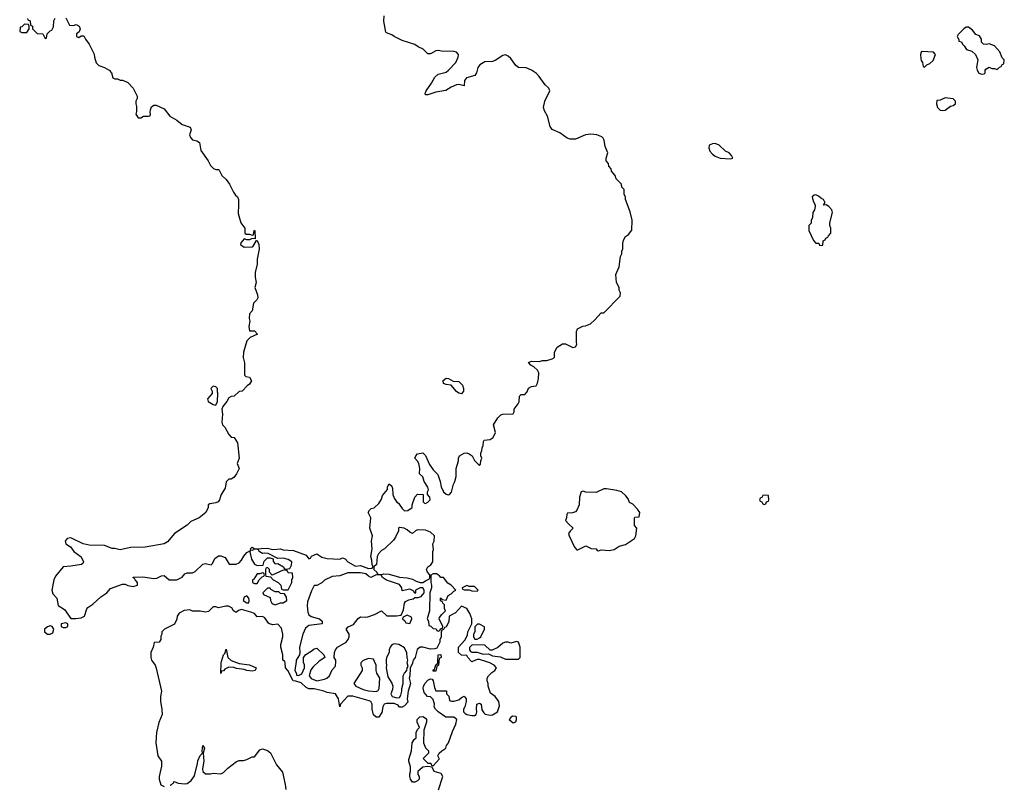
# Model space of a CAD drawing. Header units: inches. Extents: x 2294237 to 2473966, y 835830 to 1006981.
# Tile 61 of 77: x 2463954 to 2471566, y 869043 to 874960. Entities that reach past the tile are written whole.
import ezdxf

# ---------------------------------------------------------------- set-up
doc = ezdxf.new("R2010")
doc.units = ezdxf.units.IN
doc.header["$MEASUREMENT"] = 0
for name, color, linetype in [('C4866', 7, 'Continuous'), ('C4867', 7, 'Continuous'), ('C4877', 7, 'Continuous')]:
    doc.layers.add(name, color=color, linetype=linetype)

msp = doc.modelspace()

# ---------------------------------------------------------------- linework, layer by layer
at = {"layer": 'C4866', "color": 6, "elevation": 100}
for points in [[(2464980.7, 870000), (2465000.7, 869970), (2465008, 869948), (2465050.6, 869770), (2465042.4, 869730), (2465041.3, 869690), (2465052.7, 869630), (2465054.4, 869590), (2465030, 869528), (2465010.4, 869449.6), (2465006.4, 869370), (2465022.8, 869270), (2465051.3, 869230), (2465051.3, 869190), (2465031.3, 869110), (2465031.3, 869090), (2465046.4, 869046.4), (2465070, 869034)], [(2465608.9, 870000), (2465650, 869984.7), (2465730, 869974.8), (2465782, 869950), (2465774, 869930), (2465750, 869925.2), (2465710, 869929), (2465690, 869939), (2465630, 869946.6), (2465610, 869954), (2465570, 869955.1), (2465540.5, 869939.5), (2465530, 869928), (2465514, 869926), (2465510, 869906), (2465512.3, 869990), (2465515.1, 870000)], [(2466993.5, 870000), (2466990, 869986), (2466971.6, 869948.4), (2466971, 869890), (2466964.7, 869870), (2466976, 869830), (2466956, 869770), (2466950.8, 869710), (2466955.3, 869684.7), (2466930, 869658), (2466910, 869646), (2466890, 869646), (2466881.2, 869661.2), (2466850, 869675.3), (2466790, 869674), (2466771.2, 869668.9), (2466761, 869650), (2466754.4, 869605.6), (2466730, 869568.7), (2466710, 869568.7), (2466690, 869588), (2466679.3, 869630), (2466679, 869670), (2466669.3, 869689.3), (2466656.6, 869696.6), (2466530, 869732.7), (2466490, 869732.3), (2466434, 869670), (2466430, 869648.7), (2466419, 869710), (2466395.3, 869750), (2466330, 869759), (2466306, 869770), (2466231.6, 869788.4), (2466190, 869788), (2466170, 869798), (2466130, 869835.3), (2466090, 869848.7), (2466068.8, 869848.9), (2466028, 869930), (2466008, 869950), (2466006, 869990), (2466002.7, 870000)], [(2466090.7, 870000), (2466082, 869930), (2466094, 869906), (2466094, 869894), (2466110, 869892), (2466134.6, 869905.4), (2466155.3, 869950), (2466154.6, 869974.6), (2466148.4, 869991.6), (2466148.5, 870000)], [(2466267.9, 870000), (2466222.8, 869957.2), (2466206, 869934), (2466191, 869890), (2466207.3, 869867.3), (2466250, 869850.8), (2466310, 869862.8), (2466328, 869870), (2466348, 869890), (2466370, 869934), (2466396.4, 869963.6), (2466397.7, 870000)], [(2466602, 870000), (2466592, 869990), (2466592, 869970), (2466602, 869950), (2466602, 869930), (2466538, 869830), (2466552, 869810), (2466610, 869784), (2466650, 869774), (2466710, 869766.8), (2466724.7, 869775.3), (2466733.2, 869790), (2466739, 869870), (2466715.3, 869910), (2466708.7, 869930), (2466708.7, 869970), (2466697, 870000)], [(2466786.6, 870000), (2466786, 869990), (2466790.8, 869970), (2466786, 869950), (2466799.8, 869879.8), (2466831, 869831), (2466838, 869810), (2466836.9, 869783.1), (2466822, 869750), (2466834, 869730), (2466870, 869718), (2466890, 869722), (2466900.2, 869739.8), (2466908.7, 869770), (2466908.8, 869791.1), (2466918, 869830), (2466918, 869890), (2466928, 869910), (2466948, 869930), (2466948.7, 869950), (2466958, 869962), (2466948.7, 869990), (2466952, 870000)], [(2467192.1, 869007.9), (2467225.2, 869110), (2467212.7, 869132.7), (2467158, 869150), (2467142, 869182), (2467110, 869188), (2467070, 869182), (2467032, 869150), (2467032, 869130), (2467042, 869110), (2467042, 869090), (2467030, 869078), (2467010, 869068), (2466990, 869066), (2466975.3, 869090), (2466969.2, 869110), (2466969.3, 869130.7), (2466975.3, 869150), (2466974.6, 869185.4), (2466962, 869230), (2466963.1, 869243.1), (2466982, 869310), (2466988, 869370), (2467003.1, 869396.9), (2467018, 869410), (2467018, 869450), (2467030, 869474), (2467046, 869490), (2467028, 869530), (2467026, 869550), (2467048.4, 869571.6), (2467070, 869574), (2467090, 869562), (2467098, 869550), (2467098, 869530), (2467078, 869470), (2467076, 869370), (2467090, 869332), (2467114, 869310), (2467114, 869290), (2467074, 869250), (2467110, 869214), (2467132.7, 869212.7), (2467138, 869198), (2467150, 869194), (2467196.4, 869243.6), (2467198, 869250), (2467186, 869270), (2467198, 869290), (2467218, 869310), (2467248, 869330), (2467254, 869350), (2467270, 869372), (2467300.7, 869459.3), (2467325.6, 869514.4), (2467334, 869550), (2467310, 869569), (2467249.4, 869569.4), (2467188.7, 869610), (2467168, 869630), (2467158, 869650), (2467162, 869670), (2467150, 869706), (2467130, 869726), (2467106, 869730), (2467081.2, 869761.2), (2467074, 869794), (2467076, 869810), (2467087.7, 869832.3), (2467110, 869854), (2467130, 869866), (2467143.6, 869863.6), (2467151.2, 869851.1), (2467159.6, 869799.6), (2467170, 869774), (2467252.7, 869772.7), (2467254, 869750), (2467271.6, 869731.6), (2467278, 869698), (2467292.7, 869692.7), (2467310, 869692), (2467350, 869702), (2467370, 869722), (2467390, 869732), (2467404.7, 869710), (2467404.7, 869690), (2467396, 869650), (2467384.7, 869630), (2467384.7, 869610), (2467396.9, 869596.9), (2467410.9, 869590.9), (2467450, 869582.8), (2467470, 869582.8), (2467482, 869590), (2467489, 869610), (2467485.2, 869630), (2467489, 869670), (2467510, 869678), (2467522, 869670), (2467526.4, 869626.4), (2467542, 869602), (2467553.7, 869593.7), (2467590, 869584), (2467610, 869586.8), (2467649, 869611), (2467663.1, 869656.9), (2467659, 869690), (2467630, 869728.7), (2467594.6, 869754.6), (2467575.3, 869810), (2467575.3, 869830), (2467568, 869850), (2467568, 869870), (2467578, 869890), (2467604.7, 869915.3), (2467628, 869930), (2467639, 869950), (2467622, 869970), (2467589.4, 869989.4), (2467556.9, 870000)], [(2467195.5, 870000), (2467192, 869970), (2467178, 869962), (2467170, 869926), (2467150, 869926), (2467150, 869934), (2467162, 869938), (2467170, 869974), (2467182, 869978), (2467187.3, 869992.7), (2467187.5, 870000)], [(2467455, 870000), (2467450, 869998), (2467448, 870000)], [(2465122, 869038), (2465126, 869050), (2465142, 869058), (2465146, 869070), (2465149.1, 869070.9), (2465178, 869058), (2465230, 869054), (2465250, 869057.3), (2465280.1, 869079.9), (2465304.8, 869115.2), (2465329.3, 869210), (2465330, 869232), (2465350, 869272), (2465368, 869290), (2465364, 869310), (2465370, 869351.3), (2465382, 869330), (2465371.3, 869290), (2465378.8, 869230), (2465366.8, 869170), (2465371, 869150), (2465390.9, 869130.9), (2465430, 869130.8), (2465450, 869137.3), (2465510, 869130.8), (2465530, 869142.8), (2465563.9, 869176.1), (2465630, 869226.8), (2465650, 869233.4), (2465685.2, 869234.8), (2465710, 869241), (2465750, 869262), (2465770, 869262), (2465810, 869318), (2465830, 869324.7), (2465870.9, 869310.9), (2465893.7, 869293.7), (2465939.9, 869199.9), (2465984.7, 869144.7), (2466006.8, 869050), (2466011.3, 869010)]]:
    msp.add_lwpolyline(points, dxfattribs=at)
msp.add_lwpolyline([(2467763.5, 869576.5), (2467750, 869568), (2467738, 869550), (2467770, 869526), (2467790, 869534), (2467794, 869550), (2467794, 869570), (2467790, 869575.3)], close=True, dxfattribs=at)
at = {"layer": 'C4867', "color": 6, "elevation": 100}
for points in [[(2463990, 874926), (2463970, 874906), (2463958, 874902), (2463954, 874870), (2463970, 874862), (2464010, 874862), (2464026, 874890), (2464026, 874910), (2464022, 874922)], [(2469330, 874002), (2469310, 874000.9), (2469284, 873990), (2469280.7, 873970), (2469290, 873944.7), (2469310, 873921), (2469330, 873906), (2469370, 873891), (2469450, 873884.7), (2469466, 873890), (2469458, 873910), (2469438, 873930), (2469410, 873944), (2469361.2, 873990)], [(2467370, 872069.3), (2467350, 872072.7), (2467330, 872087), (2467290, 872135.3), (2467250, 872139.5), (2467230, 872149.4), (2467227.9, 872172.1), (2467250, 872190.6), (2467270, 872186.8), (2467306.4, 872166.4), (2467350, 872164.7), (2467376.3, 872136.3), (2467384, 872110), (2467384, 872090)], [(2465450, 872128), (2465432, 872110), (2465442, 872090), (2465442, 872070), (2465406.8, 872030), (2465411.3, 872010), (2465450, 871984.7), (2465470, 871982), (2465484, 872010), (2465486, 872074), (2465482, 872082), (2465482, 872110), (2465470, 872122)], [(2468490, 871334), (2468470, 871333.2), (2468410, 871305.2), (2468330, 871308), (2468310, 871315.3), (2468294, 871310), (2468281, 871270), (2468278.8, 871210), (2468261, 871170), (2468250, 871155.3), (2468228.4, 871148.4), (2468190, 871146), (2468183.6, 871136.4), (2468182, 871110), (2468174, 871090), (2468199.8, 871059.8), (2468234, 871030), (2468210, 871008), (2468198, 870990), (2468201, 870970), (2468243.6, 870883.6), (2468262, 870862), (2468270, 870862), (2468330, 870894), (2468372.7, 870872.7), (2468411.6, 870871.6), (2468418, 870858), (2468430, 870854), (2468450, 870862), (2468510, 870858), (2468550, 870864.7), (2468588.4, 870891.6), (2468636.4, 870903.6), (2468708, 870950), (2468718, 870970), (2468726, 871030), (2468706, 871050), (2468706, 871110), (2468710, 871114), (2468742, 871118), (2468748, 871150), (2468730, 871178), (2468695.3, 871215.3), (2468668.8, 871228.9), (2468658, 871258), (2468640.2, 871280.2), (2468606, 871310), (2468570, 871322)], [(2469710, 871286), (2469698, 871282), (2469692.7, 871267.3), (2469678, 871262), (2469674, 871250), (2469678, 871238), (2469692.7, 871232.7), (2469698, 871218), (2469710, 871214), (2469722, 871218), (2469727.3, 871232.7), (2469742, 871238), (2469746, 871250), (2469742, 871282)], [(2466890, 871035.3), (2466882, 871030), (2466882, 871010), (2466859.6, 870960.4), (2466843.6, 870936.4), (2466774, 870870), (2466750, 870858), (2466727.3, 870832.7), (2466718, 870810), (2466712, 870750), (2466692, 870730), (2466692, 870710), (2466714, 870690), (2466718, 870678), (2466732.7, 870672.7), (2466750, 870672), (2466770, 870678), (2466810, 870674), (2466890, 870650.7), (2466950, 870646), (2466990, 870636), (2467019.8, 870619.8), (2467050, 870611.3), (2467070, 870611.3), (2467090, 870622), (2467122, 870638), (2467126, 870650), (2467126, 870670), (2467106, 870690), (2467098, 870710), (2467108.7, 870730), (2467133.6, 870746.4), (2467148, 870770), (2467149, 870850), (2467154, 870866), (2467149, 870910), (2467159, 870930), (2467162, 870970), (2467130, 870999), (2467090, 871015.3), (2467030, 871018), (2467014, 871010), (2466990, 870988), (2466970, 870998), (2466950, 871018), (2466926, 871030)], [(2465830, 870686), (2465810, 870678), (2465790, 870678), (2465764.7, 870635.3), (2465754, 870630), (2465754, 870610), (2465770, 870602), (2465790, 870602), (2465806, 870630), (2465827.3, 870652.7), (2465842, 870658), (2465846, 870670), (2465842, 870682)], [(2465870, 870726), (2465858, 870722), (2465854, 870710), (2465854, 870670), (2465858, 870658), (2465894, 870654), (2465914, 870630), (2465951.2, 870611.1), (2465972, 870590), (2465978, 870558), (2465990, 870554), (2466030, 870554), (2466058, 870610), (2466058, 870630), (2466066, 870650), (2466062, 870682), (2466030, 870686), (2466022, 870702), (2465990, 870706), (2465906, 870666), (2465886, 870690), (2465886, 870710)], [(2467150, 870678), (2467132.7, 870667.3), (2467131.3, 870610), (2467138, 870590), (2467138, 870570), (2467124.7, 870530), (2467122, 870390), (2467104.7, 870330), (2467114, 870310), (2467118, 870278), (2467132.7, 870272.7), (2467150, 870254), (2467172.7, 870252.7), (2467178, 870238), (2467190, 870234), (2467202, 870238), (2467207.3, 870252.7), (2467222, 870258), (2467226, 870270), (2467198, 870330), (2467200.4, 870339.6), (2467216.4, 870363.6), (2467246, 870390), (2467238, 870410), (2467238, 870438), (2467226, 870450), (2467222, 870462), (2467207.3, 870467.3), (2467206, 870490), (2467212.7, 870492.7), (2467218, 870478), (2467250, 870474), (2467266, 870510), (2467290, 870522), (2467310, 870542), (2467326, 870550), (2467290, 870588.7), (2467265.2, 870605.2), (2467230, 870648), (2467210, 870648), (2467200.4, 870660.4), (2467176.4, 870676.4)], [(2467410, 870586), (2467374, 870570), (2467378, 870558), (2467390, 870554), (2467430, 870554), (2467450, 870544.7), (2467490, 870542), (2467498, 870550), (2467470, 870578), (2467430, 870578)], [(2465890, 870566), (2465870, 870566), (2465834, 870530), (2465838, 870518), (2465890, 870494), (2465892, 870470), (2465902, 870450), (2465910, 870444.7), (2465930, 870438), (2465950, 870444.7), (2465970, 870452), (2465990, 870452), (2466018, 870470), (2466016.4, 870496.4), (2466002, 870522), (2465970, 870526), (2465958, 870538), (2465930, 870538), (2465896.4, 870556.4)], [(2465710, 870506), (2465690, 870498), (2465682, 870470), (2465710, 870452), (2465726, 870454), (2465728, 870470), (2465726, 870490)], [(2466950, 870358), (2466918, 870342), (2466914, 870330), (2466932.7, 870312.7), (2466938, 870298), (2466970, 870294), (2466986, 870330), (2466982, 870342)], [(2464310, 870298), (2464274, 870290), (2464274, 870270), (2464290, 870262), (2464310, 870262), (2464326, 870270), (2464326, 870290)], [(2467510, 870288), (2467492.7, 870287.3), (2467472.7, 870267.3), (2467472, 870230), (2467462, 870210), (2467462, 870190), (2467472.7, 870172.7), (2467490, 870172), (2467510, 870182), (2467518, 870190), (2467548, 870250), (2467547.3, 870267.3)], [(2464190, 870274), (2464170, 870268.7), (2464146.8, 870250), (2464146.8, 870230), (2464170, 870211.3), (2464190, 870211.3), (2464210, 870222), (2464218, 870250), (2464206, 870270)], [(2467794.6, 870154.6), (2467750, 870142), (2467730, 870148.7), (2467710, 870148.7), (2467690, 870142), (2467651, 870109), (2467607.3, 870087.3), (2467590, 870086), (2467550, 870126), (2467451.6, 870128.4), (2467431.6, 870108.4), (2467431.3, 870090), (2467438, 870078), (2467450, 870071.3), (2467490, 870072), (2467536.9, 870056.9), (2467578, 870058), (2467610, 870042.8), (2467670, 870036), (2467710, 870018.8), (2467810, 870018), (2467822, 870030), (2467824, 870110), (2467810, 870148)]]:
    msp.add_lwpolyline(points, close=True, dxfattribs=at)
for points in [[(2464014, 874970), (2464018, 874958), (2464034, 874950), (2464038, 874918), (2464054, 874910), (2464054, 874890), (2464090, 874854), (2464134, 874850), (2464150, 874814), (2464162, 874818), (2464166, 874850), (2464190, 874874), (2464202, 874878), (2464216.4, 874903.6), (2464218, 874950), (2464227.3, 874972.7)], [(2464310, 874974), (2464338, 874918), (2464370, 874914), (2464390, 874922), (2464414, 874910), (2464422, 874890), (2464419.6, 874880.4), (2464412.7, 874867.3), (2464394, 874850), (2464394, 874830), (2464410, 874822), (2464430, 874834), (2464450, 874834), (2464462, 874810), (2464492, 874770), (2464530, 874694), (2464531.3, 874670), (2464545.4, 874625.4), (2464566.4, 874606.4), (2464610, 874590.8), (2464644.7, 874570), (2464664.7, 874550), (2464674, 874510), (2464690, 874502), (2464710, 874502), (2464730, 874492), (2464750, 874492), (2464779.6, 874479.6), (2464790, 874474), (2464830.5, 874430.5), (2464861, 874370), (2464862, 874350), (2464851.3, 874330), (2464851.3, 874310), (2464858, 874290), (2464858, 874250), (2464852, 874230), (2464870, 874202), (2464890, 874202), (2464910, 874214), (2464950, 874214), (2464962, 874218), (2464966, 874230), (2464962, 874242), (2464964, 874264), (2464972.3, 874287.7), (2464990, 874299.1), (2465010, 874300.5), (2465072, 874270), (2465115.3, 874215.3), (2465170, 874182.8), (2465210, 874150.8), (2465271.3, 874130), (2465278.8, 874110), (2465266.8, 874070), (2465274.8, 874050), (2465290, 874031), (2465324, 874024), (2465344.7, 874010), (2465354, 873950), (2465411, 873870), (2465430, 873832), (2465451.2, 873811.1), (2465470, 873802), (2465490, 873802), (2465496.9, 873796.9), (2465516, 873756), (2465550, 873724.7), (2465576, 873690), (2465606.4, 873626.4), (2465622.8, 873602.8), (2465638, 873590), (2465644.7, 873570), (2465646, 873530), (2465642, 873462), (2465664.7, 873390), (2465694, 873350), (2465694, 873310), (2465703.6, 873303.6), (2465730, 873302), (2465750, 873294), (2465762, 873298), (2465766, 873330), (2465772, 873330), (2465774, 873266), (2465750, 873268), (2465730, 873258), (2465710, 873258), (2465690, 873266), (2465663.6, 873236.4), (2465662, 873222), (2465690, 873202), (2465750, 873204.7), (2465758, 873210), (2465786, 873254), (2465790, 873254), (2465803.6, 873223.6), (2465806, 873186), (2465790.7, 873110), (2465790.7, 873069.3), (2465773.2, 873006.8), (2465773.4, 872970), (2465782.8, 872930), (2465771, 872890), (2465792.8, 872832.8), (2465794.8, 872810), (2465786.4, 872793.6), (2465761, 872770), (2465751.3, 872710), (2465730, 872686), (2465726.8, 872650), (2465732, 872630), (2465724.7, 872590), (2465730, 872554), (2465770, 872554), (2465791.3, 872528.7), (2465736.9, 872503.1), (2465710, 872478), (2465684, 872390), (2465681, 872350), (2465692.7, 872307.3), (2465692, 872212), (2465702, 872202), (2465730, 872198), (2465746, 872170), (2465730, 872142), (2465712, 872130), (2465674, 872090), (2465650, 872086), (2465610.9, 872049.1), (2465590, 872048), (2465570, 872038), (2465556, 872010), (2465524.7, 871970), (2465518, 871950), (2465522, 871910), (2465516, 871850), (2465522.8, 871830), (2465541, 871810), (2465570, 871754), (2465590, 871734), (2465611.2, 871731.1), (2465638, 871690), (2465651, 871570), (2465634, 871530), (2465651.3, 871490), (2465631.3, 871450), (2465610, 871422), (2465590, 871408.7), (2465570, 871408), (2465551.2, 871388.9), (2465542, 871338), (2465511, 871290), (2465498.8, 871250), (2465487.3, 871232.7), (2465470, 871225.2), (2465422.8, 871217.2), (2465412, 871210), (2465412, 871190), (2465392, 871150), (2465342, 871110), (2465278, 871082), (2465247.9, 871052.1), (2465151.3, 870990), (2465095.6, 870924.4), (2465070, 870909.3), (2464923.7, 870883.7), (2464810, 870880.9), (2464730, 870862.7), (2464690, 870873.2), (2464670, 870873.2), (2464610, 870895.1), (2464490, 870899.3), (2464446, 870910), (2464350, 870955.3), (2464322, 870950), (2464304.7, 870930), (2464312, 870910), (2464346.4, 870886.4), (2464371.3, 870850), (2464428.1, 870808.1), (2464446.8, 870770), (2464442, 870758), (2464432, 870750), (2464350, 870735.1), (2464288.9, 870731.1), (2464230, 870659.3), (2464218.7, 870630), (2464202, 870550), (2464210, 870522.8), (2464240.7, 870490), (2464251.2, 870431.1), (2464301.4, 870401.4), (2464350, 870331.3), (2464389.1, 870330.9), (2464430, 870338), (2464455.3, 870350), (2464473.6, 870406.4), (2464482, 870418), (2464518.6, 870441.4), (2464580.2, 870499.8), (2464628.7, 870530), (2464655.5, 870564.5), (2464750, 870596), (2464770, 870596), (2464790, 870586), (2464830, 870578), (2464866, 870590), (2464866, 870610), (2464846, 870630), (2464842, 870642), (2464830, 870646), (2464830, 870650.8), (2464906.8, 870653.2), (2464990, 870640.7), (2465015.5, 870644.5), (2465050, 870661), (2465070, 870664.7), (2465110, 870632), (2465170, 870632), (2465210, 870652), (2465230, 870678), (2465250, 870684.7), (2465290, 870684.7), (2465310, 870696), (2465370, 870751.3), (2465390, 870756), (2465434, 870746), (2465444, 870756), (2465463.2, 870796.8), (2465490, 870816), (2465510, 870816), (2465543.6, 870803.6), (2465572.7, 870752.7), (2465628.4, 870751.6), (2465650, 870762), (2465670, 870782), (2465686.3, 870813.7), (2465710, 870842), (2465738, 870858), (2465734, 870846), (2465746, 870790), (2465770, 870752), (2465790, 870742), (2465836.4, 870743.6), (2465844.7, 870775.3), (2465870, 870802), (2465890, 870802), (2465912.7, 870792.7), (2465912.7, 870772.7), (2465930, 870754), (2465950, 870758), (2465994, 870730), (2465998, 870718), (2466010, 870714), (2466042, 870718), (2466056.4, 870743.6), (2466058, 870770), (2466028.8, 870788.9), (2465990, 870799), (2465950, 870795.3), (2465874.6, 870834.6), (2465850, 870838), (2465830, 870835.3), (2465806, 870850), (2465802, 870862), (2465787.3, 870867.3), (2465770, 870868), (2465750, 870858), (2465740.4, 870860.4), (2465738, 870870), (2465750, 870882), (2465771.6, 870871.6), (2465870, 870874.8), (2465910, 870864.7), (2465970, 870870.7), (2465990, 870862.8), (2466070, 870858), (2466170, 870822), (2466190, 870794), (2466202, 870798), (2466210, 870814), (2466250, 870832), (2466290, 870804.7), (2466330, 870796), (2466428.4, 870791.6), (2466450, 870802), (2466470, 870794), (2466492, 870770), (2466550, 870736), (2466590, 870741), (2466650, 870718), (2466678, 870722), (2466686, 870730), (2466678, 870750), (2466676.4, 870783.6), (2466669.2, 870810), (2466679, 870870), (2466673.2, 870930), (2466681.2, 870970), (2466662, 871030), (2466668.7, 871110), (2466649, 871150), (2466658, 871170), (2466670, 871182), (2466693.6, 871186.4), (2466730, 871222), (2466750, 871254), (2466758, 871282), (2466798, 871330), (2466798, 871350), (2466810, 871372), (2466830, 871354), (2466836.9, 871336.9), (2466838, 871290), (2466850, 871262), (2466870, 871232), (2466883.6, 871223.6), (2466910, 871182), (2466930, 871164.7), (2466954, 871166), (2466988, 871190), (2466988.7, 871210), (2467008.7, 871270), (2467030, 871292), (2467074, 871290), (2467072.7, 871232.7), (2467083.6, 871223.6), (2467090, 871222), (2467110, 871232), (2467128, 871250), (2467126, 871270), (2467106, 871290), (2467106, 871310), (2467114, 871326), (2467110, 871346), (2467082, 871390), (2467070, 871426), (2467046, 871450), (2467048, 871492), (2467039, 871530), (2467030, 871548), (2467008, 871570), (2467015.3, 871590), (2467030, 871604.7), (2467070, 871612), (2467091, 871591), (2467121.4, 871521.4), (2467150, 871482), (2467185.4, 871445.4), (2467204.7, 871390), (2467211.3, 871350), (2467230, 871312), (2467250, 871292), (2467266.8, 871286.8), (2467278, 871290), (2467292.9, 871307.1), (2467309, 871370), (2467319, 871390), (2467329, 871430), (2467329.1, 871490.9), (2467345.2, 871550), (2467345.2, 871570), (2467355.3, 871590), (2467390, 871611), (2467410, 871611.3), (2467430, 871604.7), (2467452, 871590), (2467470, 871554), (2467510, 871514), (2467516.4, 871523.6), (2467518, 871550), (2467526, 871570), (2467518, 871590), (2467518, 871610), (2467528, 871630), (2467528.7, 871650), (2467538, 871670), (2467540.4, 871699.6), (2467546, 871710), (2467590, 871716), (2467614, 871730), (2467633.2, 871770), (2467618, 871830), (2467650, 871882), (2467674.6, 871905.4), (2467690, 871911.3), (2467770, 871914), (2467778, 871930), (2467778, 871950), (2467808.7, 871990), (2467814.6, 872005.4), (2467818, 872050), (2467830, 872062), (2467858, 872062), (2467876.4, 872083.6), (2467888.8, 872111.1), (2467910, 872124.7), (2467946, 872130), (2467958, 872150), (2467966, 872186), (2467968, 872230), (2467958, 872250), (2467930, 872278), (2467906, 872290), (2467888, 872310), (2467910, 872322), (2467970, 872318), (2467994.6, 872325.4), (2468030, 872324.7), (2468070, 872338), (2468088, 872350), (2468088, 872390), (2468108.7, 872430), (2468150, 872454), (2468174, 872454), (2468230, 872426), (2468250, 872432), (2468262, 872450), (2468258, 872470), (2468258, 872550), (2468266, 872570), (2468308.4, 872591.6), (2468327.3, 872592.7), (2468366, 872610), (2468400.4, 872639.6), (2468450, 872694), (2468470, 872694), (2468596.4, 872823.6), (2468598, 872850), (2468588.4, 872868.4), (2468588, 872890), (2468568.7, 872930), (2468562, 872990), (2468588, 873050), (2468598, 873130), (2468608, 873150), (2468608, 873170), (2468618, 873190), (2468618, 873230), (2468623.1, 873256.9), (2468636.4, 873283.6), (2468660.4, 873299.6), (2468687.3, 873332.7), (2468688, 873410), (2468674.6, 873474.6), (2468638, 873570), (2468638, 873590), (2468628, 873610), (2468627.3, 873647.3), (2468610, 873666), (2468606, 873690), (2468566, 873730), (2468556.4, 873756.4), (2468528.4, 873788.4), (2468527.3, 873807.3), (2468508.4, 873828.4), (2468507.3, 873847.3), (2468488, 873870), (2468488, 873890), (2468502, 873930), (2468481.2, 873981.2), (2468471.8, 874030), (2468464.8, 874044.8), (2468454.7, 874054.7), (2468415.3, 874070), (2468370, 874074.3), (2468329.3, 874069.3), (2468250, 874036.2), (2468210, 874035.6), (2468185.6, 874045.6), (2468130, 874085.1), (2468071.6, 874111.6), (2468054.2, 874134.2), (2468035.3, 874215.3), (2468010, 874255.3), (2468002.5, 874282.5), (2468014, 874330), (2468052.6, 874410), (2468044.7, 874430), (2468015.3, 874455.3), (2467970, 874522.2), (2467950, 874543.5), (2467910, 874570.8), (2467870, 874587.1), (2467809.7, 874589.7), (2467790, 874606.6), (2467750, 874659.6), (2467730, 874677.6), (2467710, 874687.6), (2467690, 874683.6), (2467630, 874644.4), (2467610, 874637.7), (2467550, 874634.6), (2467510.2, 874610), (2467495, 874590), (2467486.2, 874550), (2467472, 874528), (2467409.5, 874510.5), (2467392.2, 874490), (2467390.6, 874449.4), (2467350, 874458.4), (2467330, 874457.6), (2467290, 874439.7), (2467247.5, 874412.5), (2467170, 874399.8), (2467110, 874379.6), (2467090, 874378), (2467087.6, 874390), (2467097, 874410), (2467138.4, 874470), (2467163.9, 874516.1), (2467190, 874538.4), (2467250, 874554.6), (2467270, 874570.3), (2467325.6, 874630), (2467344.5, 874670), (2467345.2, 874690), (2467330, 874709), (2467313.8, 874713.8), (2467215.5, 874715.5), (2467190, 874721.2), (2467170, 874719.3), (2467130, 874696.2), (2467110, 874696), (2467073.3, 874733.3), (2467035.3, 874750), (2467010, 874769), (2466910, 874799), (2466849.5, 874829.5), (2466830, 874844), (2466790, 874858), (2466784.7, 874864.7), (2466769.5, 874949.5), (2466771.8, 874990)], [(2466397.7, 870000), (2466398, 870010), (2466386, 870030), (2466388.7, 870068.7), (2466395.3, 870090), (2466410, 870111.3), (2466478, 870150), (2466494, 870170), (2466502, 870190), (2466502, 870210), (2466478, 870250), (2466493.6, 870266.4), (2466534, 870286), (2466570, 870331.3), (2466590, 870344.7), (2466630, 870341), (2466645.4, 870345.4), (2466696.5, 870363.5), (2466750, 870392), (2466792.7, 870352.7), (2466867.3, 870352.7), (2466902, 870358), (2466922, 870398), (2466928.7, 870451.3), (2466936.4, 870463.6), (2466963.1, 870476.9), (2466996.4, 870483.6), (2467010, 870494), (2467034, 870494), (2467058, 870502), (2467082, 870530), (2467082, 870550), (2467070, 870568), (2467050, 870568.7), (2467014, 870550), (2467014, 870530), (2467010, 870526), (2467002, 870542), (2466970, 870558), (2466910, 870546), (2466908, 870570), (2466890, 870595.3), (2466790, 870629.3), (2466758, 870650), (2466747.3, 870667.3), (2466710, 870668.7), (2466669, 870649), (2466650, 870658), (2466630, 870678), (2466590, 870684), (2466490, 870685.2), (2466430, 870662), (2466370, 870655.3), (2466310, 870628), (2466290, 870608), (2466250, 870588), (2466230, 870586), (2466210, 870546), (2466178.5, 870461.5), (2466175.5, 870430), (2466182, 870382), (2466190, 870361), (2466207.9, 870347.9), (2466271.3, 870330), (2466292, 870310), (2466292, 870290), (2466190, 870277.2), (2466164.1, 870255.9), (2466144, 870210), (2466117.3, 870110), (2466121, 870070), (2466118, 870050), (2466092, 870010), (2466090.7, 870000)], [(2466002.7, 870000), (2466002, 870002), (2465988, 870010), (2465988, 870050), (2465974, 870110), (2465974, 870130), (2465989.2, 870190), (2465989, 870210), (2465978, 870258), (2465950, 870288), (2465910, 870282), (2465886, 870290), (2465876.4, 870296.4), (2465850, 870338), (2465830, 870348), (2465790, 870346), (2465768, 870370), (2465742, 870382), (2465670, 870402), (2465646, 870394), (2465630, 870382), (2465622, 870382), (2465606, 870390), (2465594.6, 870414.6), (2465568.4, 870428.4), (2465548.4, 870428.4), (2465490, 870415.3), (2465470, 870422), (2465450, 870422), (2465413.7, 870386.3), (2465390, 870381.2), (2465350, 870389.2), (2465290, 870388.7), (2465270, 870398), (2465225.4, 870394.6), (2465186.8, 870373.2), (2465171.3, 870350), (2465170, 870326), (2465151.2, 870288.9), (2465074, 870250), (2465052, 870228), (2465052, 870212), (2465044.7, 870195.3), (2465044.7, 870170), (2465031.3, 870150), (2464994, 870146), (2464986, 870110), (2464966.8, 870070), (2464967.3, 870030), (2464974, 870010), (2464980.7, 870000)], [(2467448, 870000), (2467418, 870030), (2467410, 870046), (2467368.4, 870048.4), (2467346, 870070), (2467346, 870110), (2467396.4, 870163.6), (2467416.4, 870203.6), (2467418, 870230), (2467448.4, 870291.6), (2467448.7, 870330), (2467435.3, 870370), (2467410, 870408), (2467370, 870426), (2467323.6, 870376.4), (2467274, 870350), (2467271.2, 870308.9), (2467250, 870266), (2467238, 870262), (2467230, 870246), (2467218, 870242), (2467212.7, 870227.3), (2467211.2, 870188.9), (2467202, 870170), (2467202, 870150), (2467178, 870102), (2467163.6, 870096.4), (2467130, 870095.3), (2467070, 870109.2), (2467050, 870109.2), (2467027.9, 870092.1), (2467011, 870030), (2466996, 870010), (2466993.5, 870000)], [(2466952, 870000), (2466955.3, 870010), (2466948.4, 870031.6), (2466947.3, 870067.3), (2466930, 870106), (2466886, 870130), (2466850, 870135.3), (2466830, 870128), (2466818, 870110), (2466811.3, 870090), (2466811.3, 870070), (2466791, 870030), (2466787.3, 870012.7), (2466786.6, 870000)], [(2465515.1, 870000), (2465530, 870052), (2465539, 870061), (2465550, 870094), (2465562.8, 870030), (2465587.9, 870007.9), (2465608.9, 870000)], [(2466148.5, 870000), (2466148.7, 870031.3), (2466166.3, 870053.7), (2466216, 870084), (2466230, 870098), (2466250, 870102), (2466304.7, 870050), (2466314, 870030), (2466270, 870002), (2466267.9, 870000)], [(2467187.5, 870000), (2467188.4, 870051.6), (2467210, 870054), (2467212, 870030), (2467198, 870022), (2467195.5, 870000)], [(2466697, 870000), (2466690, 870018), (2466650, 870022), (2466610, 870008), (2466602, 870000)], [(2467556.9, 870000), (2467510, 870015.3), (2467490, 870014), (2467455, 870000)]]:
    msp.add_lwpolyline(points, dxfattribs=at)
at = {"layer": 'C4877', "color": 6, "elevation": 100}
for points in [[(2471290, 874902), (2471270, 874902), (2471252, 874890), (2471210, 874846), (2471202, 874830), (2471214, 874806), (2471214, 874794), (2471234, 874790), (2471242, 874770), (2471256.9, 874756.9), (2471274, 874730), (2471316, 874716), (2471342, 874690), (2471362, 874650), (2471351.3, 874590), (2471356, 874570), (2471370, 874546.8), (2471390, 874538), (2471410, 874542), (2471418, 874550), (2471418, 874570), (2471423.1, 874576.9), (2471450, 874592), (2471470, 874582), (2471490, 874582), (2471510, 874574), (2471530, 874594), (2471542, 874598), (2471550, 874614), (2471562, 874618), (2471566, 874650), (2471550, 874666), (2471532.5, 874712.5), (2471490, 874759), (2471450, 874774), (2471428.8, 874768.9), (2471406, 874770), (2471390, 874786), (2471388.7, 874810), (2471374.6, 874834.6), (2471344.7, 874844.7), (2471320.2, 874880.2)], [(2470930, 874715.3), (2470922, 874710), (2470918, 874690), (2470919.6, 874659.6), (2470923.6, 874643.6), (2470934, 874630), (2470938, 874598), (2470950, 874594), (2470968, 874612), (2470990, 874622), (2471016, 874644), (2471034, 874690), (2471018, 874710)], [(2471110, 874355.3), (2471070, 874338), (2471044.7, 874335.3), (2471042, 874310), (2471050, 874282), (2471070, 874262), (2471090, 874258), (2471110, 874261), (2471150, 874292), (2471170, 874298), (2471188, 874310), (2471188, 874330), (2471170, 874348)], [(2470110, 873605.2), (2470096, 873604), (2470081, 873590), (2470082, 873578), (2470090, 873552), (2470104.7, 873530), (2470103.6, 873516.4), (2470098, 873490), (2470084.7, 873470), (2470082, 873430), (2470072.7, 873407.3), (2470071.6, 873388.4), (2470054, 873370), (2470054, 873330), (2470090, 873254), (2470110, 873234), (2470132.7, 873232.7), (2470138, 873218), (2470150, 873214), (2470162, 873218), (2470166, 873250), (2470182, 873258), (2470187.3, 873272.7), (2470202, 873278), (2470206, 873290), (2470226, 873310), (2470226, 873350), (2470218, 873370), (2470218, 873390), (2470239, 873470), (2470232.7, 873490), (2470210, 873515.3), (2470190, 873528), (2470170, 873526), (2470168, 873530), (2470178, 873542), (2470178, 873550), (2470168, 873570), (2470154.8, 873574.8), (2470130, 873596)]]:
    msp.add_lwpolyline(points, close=True, dxfattribs=at)

doc.saveas('drawing.dxf')
